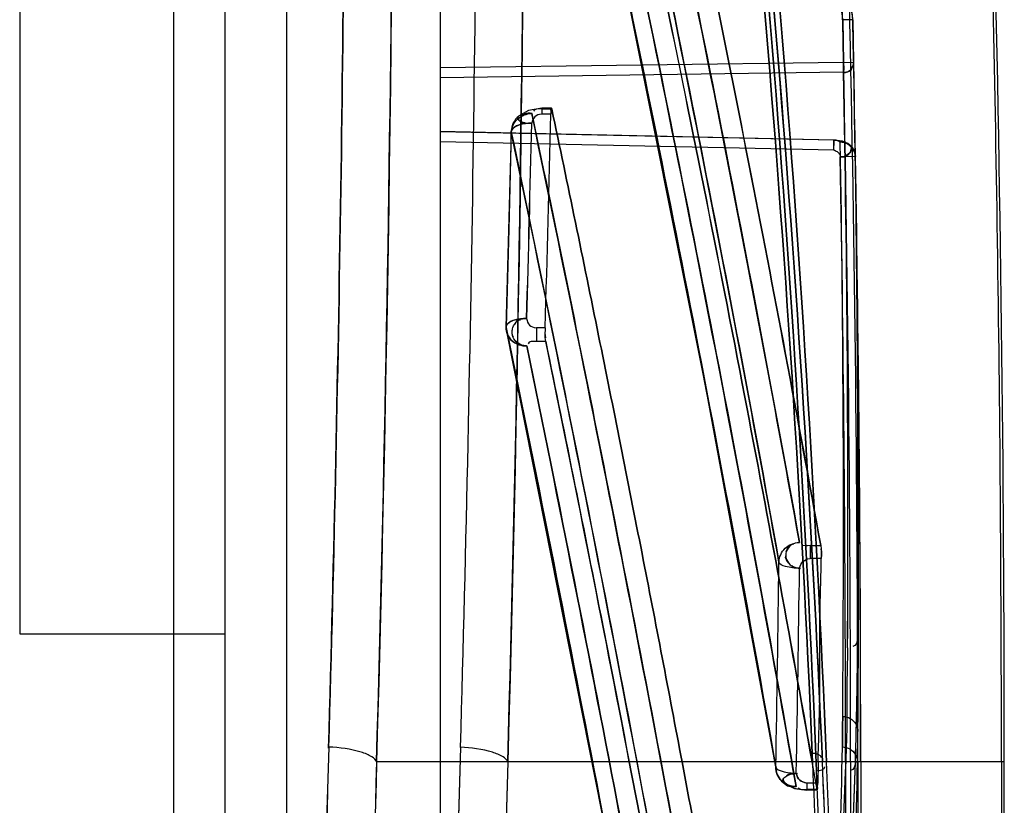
# Model space of a CAD drawing. Header units: millimetres. Extents: x 209 to 825, y 116 to 1310.
# Tile 11 of 70: x 806 to 825, y 197 to 212. Entities that reach past the tile are written whole.
import ezdxf

# ---------------------------------------------------------------- set-up
doc = ezdxf.new("R2010")
doc.units = ezdxf.units.MM
doc.header["$LTSCALE"] = 92.70943
doc.layers.get('0').update_dxf_attribs({"linetype": 'CONTINUOUS'})

msp = doc.modelspace()

# ---------------------------------------------------------------- linework, layer by layer
at = {"color": 7, "linetype": 'Continuous'}
for p, q in [((808.713, 1307.264), (808.713, 165.264)), ((809.713, 1306.064), (809.713, 166.464)), ((810.913, 1306.064), (810.913, 166.464)), ((805.713, 1272.264), (805.713, 200.264)), ((813.913, 246.259), (813.913, 190.698)), ((821.958, 212.232), (821.762, 212.228)), ((821.779, 211.401), (821.762, 212.228)), ((821.762, 212.228), (821.779, 211.401)), ((821.958, 212.232), (821.975, 211.405)), ((821.959, 212.22), (821.959, 212.213)), ((821.779, 211.401), (813.913, 211.292)), ((821.779, 211.401), (821.975, 211.405)), ((821.779, 211.401), (821.951, 211.405)), ((821.779, 211.207), (813.913, 211.097)), ((815.637, 210.461), (815.443, 210.352)), ((815.893, 210.509), (815.636, 210.461)), ((816.082, 210.509), (815.892, 210.509)), ((815.892, 210.509), (815.892, 210.394)), ((816.09, 210.491), (815.892, 210.491)), ((815.427, 210.333), (815.425, 210.306)), ((815.497, 210.38), (815.452, 210.358)), ((816.068, 210.394), (815.892, 210.394)), ((821.588, 209.882), (813.913, 210.05)), ((821.589, 209.887), (813.914, 210.055)), ((815.3, 210.037), (815.3, 210.036)), ((821.885, 209.802), (821.752, 209.864)), ((821.588, 209.687), (813.913, 209.855)), ((821.962, 209.718), (821.885, 209.802)), ((822.01, 209.564), (821.715, 209.559)), ((815.96, 206.225), (815.788, 206.225)), ((815.788, 206.225), (815.788, 205.959)), ((815.972, 205.959), (815.788, 205.959)), ((821.126, 201.981), (821.335, 201.981)), ((821.126, 201.981), (821.126, 201.729)), ((820.519, 201.66), (820.519, 201.659)), ((821.344, 201.729), (821.126, 201.729)), ((805.713, 200.264), (809.713, 200.264)), ((824.913, 197.764), (812.672, 197.764)), ((821.261, 197.225), (821.166, 197.764)), ((821.283, 197.764), (821.275, 197.354)), ((821.818, 197.764), (821.818, 174.089)), ((821.916, 197.764), (821.916, 172.19)), ((822.057, 197.764), (822.057, 183.516)), ((822.113, 197.764), (822.113, 172.19)), ((824.857, 197.764), (824.857, 169.672)), ((824.913, 169.675), (824.913, 197.764)), ((821.275, 197.354), (821.06, 197.354)), ((821.06, 197.354), (821.06, 197.216)), ((821.261, 197.225), (821.06, 197.225)), ((821.261, 197.216), (821.06, 197.216))]:
    msp.add_line(p, q, dxfattribs=at)
for points in [[(815.473, 222.464), (817.429, 213.367), (819.086, 205.07), (820.462, 197.598)], [(816.09, 210.491), (816.081, 210.509), (816.073, 210.477), (816.068, 210.394)], [(816.073, 210.471), (816.08, 210.508), (816.09, 210.491)], [(815.425, 210.306), (815.427, 210.333), (815.452, 210.358)], [(815.298, 210.053), (815.251, 208.151), (815.198, 206.249)], [(821.883, 209.803), (821.755, 209.863), (821.589, 209.887)], [(815.206, 206.158), (817.065, 196.767), (818.629, 188.201), (819.916, 180.487)], [(820.631, 197.338), (820.821, 197.25), (821.06, 197.216)], [(820.632, 197.337), (820.818, 197.251), (821.06, 197.216)], [(821.261, 197.225), (821.266, 197.219), (821.271, 197.263), (821.275, 197.354)], [(821.272, 197.269), (821.267, 197.221), (821.261, 197.225)]]:
    msp.add_lwpolyline(points, dxfattribs=at)
for centre, radius, start, end in [((144.913, 197.764), 679.944, 0, 1.660645), ((144.913, 197.764), 677.144, 0.204565, 1.452611), ((144.913, 197.764), 680, 0, 1.430228), ((820.959, 212.211), 1, 1.2213, 86.5084), ((820.962, 212.211), 0.8, 1.2357, 86.5032), ((144.918, 197.764), 676.998, 360, 1.273656), ((820.958, 212.199), 1.001, 1.1968, 37.7625), ((144.913, 197.764), 677.2, 0, 1.223167), ((144.914, 197.764), 677.199, 360, 1.223167), ((821.775, 211.401), 0.2, 271.1542, 1.1542), ((372.977, 202.701), 449.083, 359.67858, 1.11059), ((372.995, 202.701), 449.065, 359.67855, 1.11062), ((372.956, 202.506), 448.907, 359.67843, 1.11058), ((372.976, 202.506), 448.888, 359.67839, 1.11061), ((815.698, 210.044), 0.4, 129.3076, 178.672), ((186.078, 224.709), 630.153, 358.319137, 358.698328), ((186.082, 224.709), 630.149, 358.319135, 358.698329), ((186.038, 224.699), 629.827, 358.335634, 358.682033), ((186.043, 224.699), 629.821, 358.335633, 358.682034), ((186.034, 224.635), 629.435, 358.324641, 358.671049), ((186.035, 224.634), 629.434, 358.32464, 358.671049), ((817.823, 209.784), 3.766, 358.5176, 1.4824), ((372.878, 202.378), 448.899, 359.52427, 0.95379), ((373.003, 202.379), 448.774, 359.52408, 0.954), ((821.71, 209.559), 0.3, 0.9973, 79.2135), ((144.916, 197.764), 676.902, 0, 0.998367), ((144.917, 197.764), 676.901, 360, 0.998367), ((144.911, 197.764), 677.202, 0, 0.998367), ((144.912, 197.764), 677.201, 359.999999, 0.998368), ((144.945, 197.764), 677.167, 359.999987, 0.998405), ((144.965, 197.765), 677.148, 359.999974, 0.998421), ((372.741, 202.085), 449.331, 0.07865, 0.9537), ((372.798, 202.085), 449.274, 0.08009, 0.95376), ((372.962, 202.087), 449.111, 359.52441, 0.9539), ((372.986, 202.087), 449.086, 359.52438, 0.95394), ((372.921, 202.701), 449.139, 359.67845, 0.6961), ((372.883, 202.701), 449.177, 359.67849, 0.69474), ((815.598, 206.237), 0.4, 178.3256, 192.2018), ((171.987, 73.756), 657.415, 10.872892, 11.601051), ((166.028, 209.957), 654.544, 358.924225, 359.273717), ((166.034, 209.918), 654.939, 358.917412, 359.266899), ((722.026, 200.744), 100.029, 358.29317, 359.67822), ((722.051, 200.743), 100.003, 358.29299, 359.6784), ((721.871, 200.743), 100.183, 358.29283, 359.6781), ((721.901, 200.742), 100.153, 358.29262, 359.67831), ((722.178, 199.189), 99.882, 359.18294, 359.52424), ((722.18, 199.189), 99.88, 359.18293, 359.52425), ((144.913, 197.764), 677.144, 0, 0.050341), ((3923.448, 109.448), 3112.969, 178.368943, 178.85275), ((3906.987, 109.847), 3096.503, 178.367656, 178.854036), ((3892.566, 110.01), 3079.518, 178.361723, 178.899747), ((704.556, 199.732), 117.211, 355.65127, 359.1811), ((704.621, 199.729), 117.146, 355.65029, 359.18207), ((3927.262, 109.45), 3115.841, 178.375803, 178.857543), ((3911.008, 109.842), 3099.583, 178.37454, 178.858806), ((3896.291, 110.008), 3082.31, 178.36852, 178.904271), ((84.323, 165.84), 737.545, 2.007699, 2.494244), ((91.193, 166.096), 730.671, 2.006539, 2.497662), ((86.605, 165.754), 735.457, 2.007169, 2.495228), ((86.694, 165.757), 735.368, 2.007139, 2.495257), ((86.868, 165.754), 735.195, 2.007353, 2.495454), ((86.965, 165.758), 735.098, 2.007321, 2.495486), ((90.426, 167.762), 731.636, 1.961403, 2.350191), ((90.434, 167.762), 731.628, 1.961398, 2.350193), ((704.075, 201.285), 117.988, 355.57725, 358.28999), ((704.203, 201.278), 117.86, 355.57577, 358.29146), ((704.869, 199.439), 117.193, 355.65067, 359.18103), ((704.929, 199.437), 117.133, 355.64977, 359.18193), ((820.856, 197.668), 0.4, 189.9735, 235.6584), ((88.191, 167.517), 733.676, 1.961587, 2.3493), ((93.97, 167.724), 727.893, 1.96081, 2.351604), ((703.868, 201.09), 117.998, 355.57763, 358.29015), ((703.996, 201.083), 117.87, 355.57616, 358.29162), ((703.866, 201.285), 118.196, 355.57761, 358.29018), ((703.991, 201.278), 118.071, 355.57618, 358.29161)]:
    msp.add_arc(centre, radius, start, end, dxfattribs=at)
for points, knots in [([(813.442, 266.76), (813.84, 259.407), (814.446, 244.397), (814.751, 221.483), (814.527, 205.934), (814.304, 198.044)], [0, 0, 0, 0, 0.321402, 0.655504, 1, 1, 1, 1]), ([(814.364, 266.345), (814.66, 260.88), (815.664, 238.036), (815.723, 215.15), (815.23, 197.764)], [0, 0, 0, 0, 0.239357, 1, 1, 1, 1]), ([(815.23, 197.764), (815.398, 203.701), (815.802, 226.564), (815.281, 249.443), (814.364, 266.345)], [0, 0, 0, 0, 0.259721, 1, 1, 1, 1]), ([(811.737, 198.035), (811.949, 205.526), (812.17, 220.294), (811.92, 242.072), (811.386, 256.347), (811.033, 263.349)], [0, 0, 0, 0, 0.344126, 0.678084, 1, 1, 1, 1]), ([(811.034, 263.349), (811.386, 256.35), (811.92, 242.076), (812.17, 220.303), (811.949, 205.54), (811.738, 198.054)], [0, 0, 0, 0, 0.321891, 0.656028, 1, 1, 1, 1]), ([(811.964, 262.937), (812.228, 257.732), (813.112, 236.021), (813.14, 214.274), (812.672, 197.764)], [0, 0, 0, 0, 0.239862, 1, 1, 1, 1]), ([(812.672, 197.764), (812.832, 203.396), (813.225, 225.12), (812.778, 246.86), (811.965, 262.933)], [0, 0, 0, 0, 0.259284, 1, 1, 1, 1]), ([(821.446, 197.764), (821.24, 202.794), (820.611, 212.853), (819.021, 227.901), (817.533, 237.889), (816.683, 242.871)], [0, 0, 0, 0, 0.332747, 0.665927, 1, 1, 1, 1]), ([(816.683, 242.871), (817.533, 237.889), (819.021, 227.901), (820.611, 212.853), (821.24, 202.794), (821.446, 197.764)], [0, 0, 0, 0, 0.334072, 0.667253, 1, 1, 1, 1]), ([(816.488, 242.685), (817.338, 237.701), (818.826, 227.712), (820.415, 212.668), (821.044, 202.616), (821.25, 197.591)], [0, 0, 0, 0, 0.334316, 0.667499, 1, 1, 1, 1]), ([(821.25, 197.591), (821.044, 202.616), (820.415, 212.668), (818.826, 227.712), (817.338, 237.701), (816.488, 242.685)], [0, 0, 0, 0, 0.332502, 0.665684, 1, 1, 1, 1]), ([(821.169, 197.937), (820.956, 202.831), (820.325, 212.626), (818.766, 227.296), (817.322, 237.044), (816.5, 241.911)], [0, 0, 0, 0, 0.332103, 0.665295, 1, 1, 1, 1]), ([(816.5, 241.911), (817.322, 237.044), (818.766, 227.296), (820.325, 212.626), (820.956, 202.831), (821.169, 197.937)], [0, 0, 0, 0, 0.334706, 0.667898, 1, 1, 1, 1]), ([(816.693, 241.771), (817.516, 236.901), (818.961, 227.148), (820.521, 212.47), (821.152, 202.669), (821.365, 197.773)], [0, 0, 0, 0, 0.334707, 0.667899, 1, 1, 1, 1]), ([(821.366, 197.773), (821.153, 202.669), (820.521, 212.47), (818.961, 227.148), (817.517, 236.901), (816.694, 241.771)], [0, 0, 0, 0, 0.332102, 0.665295, 1, 1, 1, 1]), ([(816.696, 241.751), (817.517, 236.888), (818.961, 227.143), (820.52, 212.469), (821.152, 202.665), (821.366, 197.764)], [0, 0, 0, 0, 0.334302, 0.667494, 1, 1, 1, 1]), ([(821.366, 197.764), (821.152, 202.665), (820.52, 212.469), (818.961, 227.143), (817.517, 236.888), (816.696, 241.751)], [0, 0, 0, 0, 0.332506, 0.665698, 1, 1, 1, 1]), ([(821.333, 201.981), (820.886, 204.465), (819.897, 209.716), (818.203, 217.992), (816.933, 223.776), (816.247, 226.804)], [0, 0, 0, 0, 0.298895, 0.632458, 1, 1, 1, 1]), ([(816.248, 226.804), (816.935, 223.777), (818.203, 217.991), (819.896, 209.716), (820.887, 204.466), (821.335, 201.981)], [0, 0, 0, 0, 0.367527, 0.701091, 1, 1, 1, 1]), ([(820.918, 202.042), (820.589, 203.866), (819.05, 212.12), (817.31, 220.337), (815.864, 226.72)], [0, 0, 0, 0, 0.22061, 1, 1, 1, 1]), ([(815.866, 226.72), (816.384, 224.433), (818.197, 216.234), (819.847, 207.999), (820.92, 202.042)], [0, 0, 0, 0, 0.279198, 1, 1, 1, 1]), ([(820.519, 201.657), (820.191, 203.481), (818.652, 211.738), (816.912, 219.958), (815.467, 226.343)], [0, 0, 0, 0, 0.220616, 1, 1, 1, 1]), ([(815.467, 226.343), (815.985, 224.056), (817.797, 215.854), (819.447, 207.616), (820.519, 201.657)], [0, 0, 0, 0, 0.27919, 1, 1, 1, 1]), ([(815.465, 222.536), (815.978, 220.232), (817.771, 211.969), (819.401, 203.67), (820.457, 197.668)], [0, 0, 0, 0, 0.279195, 1, 1, 1, 1]), ([(820.457, 197.668), (820.133, 199.505), (818.616, 207.823), (816.897, 216.103), (815.465, 222.536)], [0, 0, 0, 0, 0.220613, 1, 1, 1, 1]), ([(820.852, 197.287), (820.529, 199.127), (819.014, 207.456), (817.296, 215.747), (815.865, 222.188)], [0, 0, 0, 0, 0.220612, 1, 1, 1, 1]), ([(815.868, 222.188), (816.38, 219.881), (818.172, 211.607), (819.8, 203.297), (820.854, 197.287)], [0, 0, 0, 0, 0.279196, 1, 1, 1, 1]), ([(821.164, 197.764), (820.729, 200.226), (819.771, 205.417), (818.134, 213.588), (816.908, 219.291), (816.246, 222.273)], [0, 0, 0, 0, 0.299946, 0.633498, 1, 1, 1, 1]), ([(816.247, 222.273), (816.91, 219.291), (818.133, 213.588), (819.77, 205.418), (820.73, 200.227), (821.165, 197.767)], [0, 0, 0, 0, 0.366526, 0.700114, 1, 1, 1, 1]), ([(816.09, 210.491), (816.399, 209.019), (816.995, 206.134), (817.841, 201.892), (818.374, 199.121), (818.629, 197.764)], [0, 0, 0, 0, 0.347554, 0.680938, 1, 1, 1, 1]), ([(818.629, 197.764), (818.374, 199.121), (817.841, 201.892), (816.995, 206.134), (816.399, 209.019), (816.09, 210.491)], [0, 0, 0, 0, 0.319061, 0.652444, 1, 1, 1, 1]), ([(815.3, 210.037), (815.302, 210.132), (815.399, 210.328), (815.6, 210.403), (815.7, 210.406)], [0, 0, 0, 0, 0.484436, 1, 1, 1, 1]), ([(820.477, 184.923), (820.171, 186.806), (818.73, 195.328), (817.079, 203.813), (815.697, 210.406)], [0, 0, 0, 0, 0.220624, 1, 1, 1, 1]), ([(815.892, 210.394), (815.836, 210.388), (815.749, 210.351), (815.707, 210.266), (815.698, 210.213)], [0, 0, 0, 0, 0.507281, 1, 1, 1, 1]), ([(815.699, 210.406), (816.194, 208.045), (817.922, 199.576), (819.48, 191.073), (820.479, 184.923)], [0, 0, 0, 0, 0.279188, 1, 1, 1, 1]), ([(815.3, 210.036), (815.285, 210.106), (815.482, 210.213), (815.616, 210.214), (815.698, 210.213)], [0, 0, 0, 0, 0.465994, 1, 1, 1, 1]), ([(815.698, 210.213), (815.646, 210.214), (815.544, 210.204), (815.401, 210.178), (815.289, 210.09), (815.3, 210.036)], [0, 0, 0, 0, 0.33558, 0.647172, 1, 1, 1, 1]), ([(820.079, 184.548), (819.773, 186.431), (818.332, 194.956), (816.681, 203.444), (815.3, 210.039)], [0, 0, 0, 0, 0.22063, 1, 1, 1, 1]), ([(815.3, 210.039), (815.795, 207.677), (817.522, 199.206), (819.079, 190.699), (820.079, 184.548)], [0, 0, 0, 0, 0.279181, 1, 1, 1, 1]), ([(821.588, 209.882), (821.588, 209.887), (821.589, 209.889), (821.593, 209.853), (821.59, 209.794), (821.581, 209.75), (821.588, 209.687)], [0, 0, 0, 0, 0.025165, 0.049373, 0.391716, 1, 1, 1, 1]), ([(821.588, 209.882), (821.621, 209.886), (821.665, 209.88), (821.703, 209.858), (821.715, 209.849)], [0, 0, 0, 0, 0.676331, 1, 1, 1, 1]), ([(821.715, 209.849), (821.703, 209.858), (821.664, 209.88), (821.62, 209.886), (821.588, 209.882)], [0, 0, 0, 0, 0.32832, 1, 1, 1, 1]), ([(821.588, 209.687), (821.624, 209.681), (821.683, 209.654), (821.709, 209.596), (821.715, 209.559)], [0, 0, 0, 0, 0.4938, 1, 1, 1, 1]), ([(821.715, 209.851), (821.764, 209.846), (821.865, 209.826), (821.979, 209.716), (822.009, 209.615), (822.01, 209.564)], [0, 0, 0, 0, 0.328896, 0.661048, 1, 1, 1, 1]), ([(822.01, 209.564), (822.008, 209.659), (821.916, 209.816), (821.767, 209.846), (821.715, 209.851)], [0, 0, 0, 0, 0.646039, 1, 1, 1, 1]), ([(821.765, 209.846), (821.833, 209.837), (822.055, 209.734), (821.808, 209.543), (821.715, 209.559)], [0, 0, 0, 0, 0.418482, 1, 1, 1, 1]), ([(821.715, 209.559), (821.764, 209.551), (821.881, 209.572), (821.955, 209.726), (821.915, 209.774)], [0, 0, 0, 0, 0.443624, 1, 1, 1, 1]), ([(815.598, 206.406), (815.572, 206.407), (815.489, 206.404), (815.352, 206.391), (815.186, 206.302), (815.2, 206.232)], [0, 0, 0, 0, 0.173774, 0.5341, 1, 1, 1, 1]), ([(815.2, 206.232), (815.189, 206.285), (815.302, 206.373), (815.444, 206.398), (815.546, 206.407), (815.598, 206.406)], [0, 0, 0, 0, 0.352609, 0.664156, 1, 1, 1, 1]), ([(815.598, 206.406), (815.606, 206.353), (815.645, 206.268), (815.731, 206.231), (815.788, 206.225)], [0, 0, 0, 0, 0.490184, 1, 1, 1, 1]), ([(815.599, 205.874), (815.548, 205.872), (815.436, 205.888), (815.261, 205.991), (815.197, 206.145), (815.2, 206.232)], [0, 0, 0, 0, 0.258849, 0.557849, 1, 1, 1, 1]), ([(815.2, 206.232), (815.197, 206.145), (815.261, 205.991), (815.437, 205.888), (815.549, 205.872), (815.601, 205.874)], [0, 0, 0, 0, 0.440912, 0.738861, 1, 1, 1, 1]), ([(815.2, 206.232), (815.828, 203.177), (817.02, 197.171), (818.587, 188.611), (819.508, 183.105), (819.912, 180.559)], [0, 0, 0, 0, 0.358431, 0.703695, 1, 1, 1, 1]), ([(819.912, 180.559), (819.508, 183.105), (818.587, 188.612), (817.02, 197.171), (815.828, 203.177), (815.2, 206.232)], [0, 0, 0, 0, 0.296305, 0.641569, 1, 1, 1, 1]), ([(815.588, 205.875), (815.533, 205.877), (815.424, 205.912), (815.315, 206.043), (815.31, 206.157), (815.323, 206.207)], [0, 0, 0, 0, 0.339498, 0.676044, 1, 1, 1, 1]), ([(820.307, 180.168), (819.904, 182.718), (818.985, 188.231), (817.419, 196.801), (816.229, 202.815), (815.601, 205.874)], [0, 0, 0, 0, 0.296305, 0.641569, 1, 1, 1, 1]), ([(815.603, 205.874), (816.231, 202.816), (817.422, 196.802), (818.987, 188.231), (819.906, 182.718), (820.309, 180.168)], [0, 0, 0, 0, 0.358431, 0.703695, 1, 1, 1, 1]), ([(815.972, 205.959), (816.163, 205.026), (816.538, 203.183), (817.08, 200.451), (817.429, 198.652), (817.6, 197.764)], [0, 0, 0, 0, 0.341937, 0.675291, 1, 1, 1, 1]), ([(820.519, 201.66), (820.521, 201.758), (820.612, 201.962), (820.818, 202.041), (820.919, 202.042)], [0, 0, 0, 0, 0.492352, 1, 1, 1, 1]), ([(820.919, 202.042), (820.861, 202.04), (820.749, 202.007), (820.644, 201.871), (820.651, 201.705), (820.762, 201.568), (820.88, 201.543), (820.941, 201.538)], [0, 0, 0, 0, 0.212225, 0.398987, 0.584577, 0.77699, 1, 1, 1, 1]), ([(820.919, 201.539), (820.826, 201.54), (820.701, 201.553), (820.528, 201.61), (820.519, 201.66)], [0, 0, 0, 0, 0.648442, 1, 1, 1, 1]), ([(820.919, 201.539), (820.826, 201.54), (820.701, 201.553), (820.528, 201.61), (820.519, 201.66)], [0, 0, 0, 0, 0.648442, 1, 1, 1, 1]), ([(820.919, 201.539), (820.93, 201.595), (820.976, 201.684), (821.068, 201.722), (821.126, 201.729)], [0, 0, 0, 0, 0.496965, 1, 1, 1, 1]), ([(821.283, 197.764), (821.291, 198.205), (821.331, 199.085), (821.302, 200.407), (821.339, 201.288), (821.344, 201.729)], [0, 0, 0, 0, 0.333367, 0.66664, 1, 1, 1, 1]), ([(821.856, 199.986), (821.855, 199.718), (821.832, 199.181), (821.852, 198.375), (821.821, 197.838), (821.813, 197.569)], [0, 0, 0, 0, 0.333318, 0.666466, 1, 1, 1, 1]), ([(821.762, 198.651), (821.812, 198.65), (821.913, 198.623), (822.027, 198.514), (822.057, 198.411), (822.057, 198.359)], [0, 0, 0, 0, 0.328712, 0.660892, 1, 1, 1, 1]), ([(821.762, 198.651), (821.812, 198.65), (821.913, 198.623), (822.027, 198.514), (822.057, 198.411), (822.057, 198.359)], [0, 0, 0, 0, 0.328714, 0.660892, 1, 1, 1, 1]), ([(812.672, 197.764), (812.659, 197.807), (812.556, 197.89), (812.248, 198.01), (811.952, 198.045), (811.738, 198.054)], [0, 0, 0, 0, 0.133943, 0.359805, 1, 1, 1, 1]), ([(814.307, 198.051), (814.239, 195.666), (813.974, 186.03), (813.755, 176.394), (813.616, 169.142)], [0, 0, 0, 0, 0.247587, 1, 1, 1, 1]), ([(815.23, 197.764), (815.217, 197.807), (815.114, 197.888), (814.81, 198.007), (814.516, 198.042), (814.304, 198.052)], [0, 0, 0, 0, 0.133799, 0.359426, 1, 1, 1, 1]), ([(821.755, 198.057), (821.805, 198.056), (821.906, 198.029), (822.021, 197.919), (822.05, 197.816), (822.05, 197.764)], [0, 0, 0, 0, 0.328698, 0.660892, 1, 1, 1, 1]), ([(821.755, 198.057), (821.805, 198.056), (821.906, 198.029), (822.021, 197.919), (822.05, 197.816), (822.05, 197.764)], [0, 0, 0, 0, 0.328697, 0.660892, 1, 1, 1, 1]), ([(815.23, 197.764), (815.162, 195.387), (814.9, 185.783), (814.682, 176.178), (814.544, 168.951)], [0, 0, 0, 0, 0.247587, 1, 1, 1, 1]), ([(820.935, 180.106), (820.602, 181.916), (819.9, 185.689), (818.786, 191.574), (818.006, 195.65), (817.6, 197.764)], [0, 0, 0, 0, 0.307221, 0.640645, 1, 1, 1, 1]), ([(817.6, 197.764), (818.006, 195.65), (818.786, 191.575), (819.9, 185.689), (820.602, 181.916), (820.935, 180.106)], [0, 0, 0, 0, 0.35935, 0.692775, 1, 1, 1, 1]), ([(818.63, 197.764), (818.916, 196.244), (819.472, 193.29), (820.272, 188.989), (820.782, 186.208), (821.027, 184.861)], [0, 0, 0, 0, 0.35372, 0.687101, 1, 1, 1, 1]), ([(821.027, 184.862), (820.782, 186.208), (820.272, 188.989), (819.472, 193.29), (818.916, 196.244), (818.63, 197.764)], [0, 0, 0, 0, 0.312881, 0.646269, 1, 1, 1, 1]), ([(820.856, 197.287), (820.755, 197.286), (820.543, 197.36), (820.455, 197.57), (820.457, 197.668)], [0, 0, 0, 0, 0.508787, 1, 1, 1, 1]), ([(820.457, 197.668), (820.456, 197.618), (820.475, 197.517), (820.572, 197.374), (820.683, 197.32), (820.748, 197.3)], [0, 0, 0, 0, 0.296114, 0.594768, 1, 1, 1, 1]), ([(820.457, 197.668), (820.465, 197.618), (820.638, 197.56), (820.764, 197.546), (820.856, 197.544)], [0, 0, 0, 0, 0.351783, 1, 1, 1, 1]), ([(820.597, 197.37), (820.569, 197.42), (820.712, 197.544), (820.817, 197.536), (820.878, 197.544)], [0, 0, 0, 0, 0.483482, 1, 1, 1, 1]), ([(820.856, 197.544), (820.867, 197.488), (820.912, 197.399), (821.003, 197.361), (821.06, 197.354)], [0, 0, 0, 0, 0.498381, 1, 1, 1, 1]), ([(821.06, 197.354), (821.003, 197.361), (820.912, 197.399), (820.867, 197.488), (820.856, 197.544)], [0, 0, 0, 0, 0.501619, 1, 1, 1, 1])]:
    msp.add_open_spline(points, degree=3, knots=knots, dxfattribs=at)
for points in [[(821.779, 211.401), (821.78, 211.342), (821.783, 211.283), (821.779, 211.223)], [(821.779, 211.207), (821.782, 211.256), (821.78, 211.305), (821.779, 211.354)], [(821.779, 211.201), (821.848, 211.203), (821.954, 211.244), (821.953, 211.312)], [(821.779, 211.207), (821.844, 211.208), (821.95, 211.239), (821.949, 211.305)], [(815.892, 210.491), (815.836, 210.491), (815.738, 210.504), (815.731, 210.449)], [(815.425, 210.306), (815.442, 210.254), (815.515, 210.232), (815.57, 210.229)], [(815.698, 210.213), (815.62, 210.218), (815.493, 210.19), (815.47, 210.264)], [(815.497, 210.38), (815.563, 210.403), (815.636, 210.409), (815.706, 210.406)], [(815.706, 210.406), (815.655, 210.408), (815.602, 210.412), (815.553, 210.395)], [(821.764, 209.846), (821.819, 209.836), (821.88, 209.817), (821.915, 209.774)], [(815.598, 206.406), (815.515, 206.404), (815.39, 206.381), (815.373, 206.3)], [(815.323, 206.207), (815.343, 206.281), (815.4, 206.376), (815.477, 206.379)], [(815.96, 206.225), (815.958, 206.16), (815.951, 206.094), (815.964, 206.031)], [(815.319, 206.191), (815.309, 206.143), (815.302, 206.08), (815.334, 206.042)], [(815.972, 205.959), (815.961, 206.011), (815.958, 206.064), (815.96, 206.116)], [(815.376, 205.976), (815.411, 205.934), (815.458, 205.889), (815.512, 205.887)], [(815.788, 205.959), (815.733, 205.959), (815.631, 205.972), (815.628, 205.917)], [(820.66, 201.859), (820.68, 201.928), (820.734, 202.015), (820.806, 202.018)], [(821.126, 201.981), (821.069, 201.981), (820.977, 201.957), (820.957, 202.011)], [(821.126, 201.981), (821.069, 201.981), (820.976, 201.957), (820.957, 202.011)], [(821.335, 201.981), (821.35, 201.898), (821.345, 201.813), (821.344, 201.729)], [(821.344, 201.729), (821.345, 201.792), (821.352, 201.857), (821.341, 201.92)], [(820.713, 201.638), (820.679, 201.677), (820.636, 201.732), (820.651, 201.782)], [(820.941, 201.538), (820.882, 201.544), (820.809, 201.545), (820.769, 201.59)], [(822.053, 200.183), (822.053, 200.119), (822.022, 200.016), (821.958, 200.015)], [(822.053, 200.182), (822.053, 200.118), (822.021, 200.016), (821.958, 200.015)], [(821.762, 198.651), (821.761, 198.552), (821.758, 198.354), (821.757, 198.156), (821.755, 198.057)], [(821.755, 198.057), (821.757, 198.156), (821.758, 198.354), (821.761, 198.552), (821.762, 198.651)], [(821.169, 197.937), (821.232, 197.937), (821.34, 197.916), (821.339, 197.853)], [(821.169, 197.937), (821.232, 197.937), (821.34, 197.916), (821.339, 197.853)], [(822.01, 197.765), (822.01, 197.701), (821.978, 197.599), (821.915, 197.598)], [(822.01, 197.765), (822.01, 197.701), (821.978, 197.599), (821.915, 197.598)], [(821.25, 197.591), (821.313, 197.593), (821.417, 197.614), (821.418, 197.677)], [(821.25, 197.591), (821.313, 197.593), (821.417, 197.614), (821.418, 197.677)], [(820.607, 197.449), (820.565, 197.394), (820.681, 197.311), (820.748, 197.3)], [(820.856, 197.544), (820.79, 197.537), (820.705, 197.544), (820.664, 197.493)], [(820.861, 197.287), (820.79, 197.284), (820.687, 197.265), (820.649, 197.326)], [(820.697, 197.31), (820.746, 197.289), (820.803, 197.281), (820.856, 197.287)], [(821.06, 197.225), (821.004, 197.227), (820.924, 197.208), (820.894, 197.256)], [(821.06, 197.225), (821.004, 197.226), (820.922, 197.207), (820.895, 197.255)]]:
    msp.add_open_spline(points, degree=3, dxfattribs=at)

doc.saveas('drawing.dxf')
